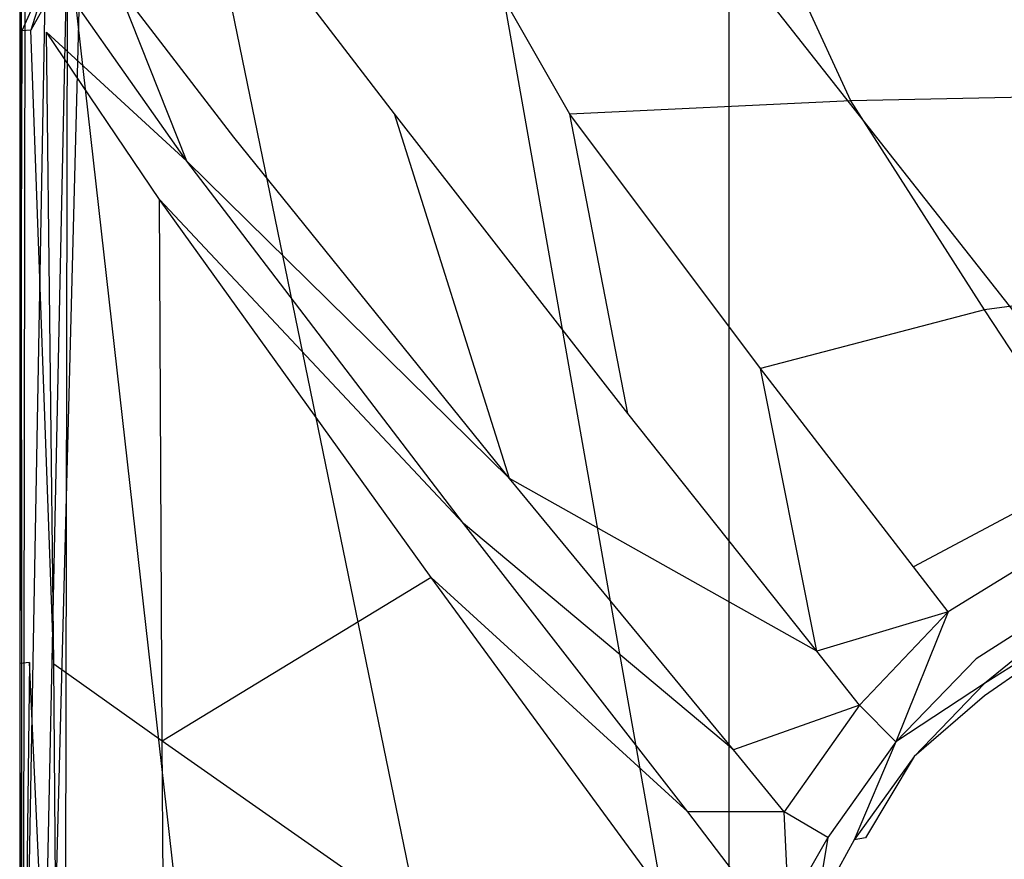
# Model space of a CAD drawing. Extents: x 0 to 0.379, y -0.457 to 0.
# Tile 10 of 18: x 0 to 0.107, y -0.142 to -0.051. Entities that reach past the tile are written whole.
import ezdxf

# ---------------------------------------------------------------- set-up
doc = ezdxf.new("R2010")
doc.units = 0
doc.layers.add('L0_DECKEL_0_N_9M80S101____REPLA', color=7, linetype='CONTINUOUS')
doc.layers.add('L1_RAHMEN_0_N_9M80S101____REPLA', color=7, linetype='CONTINUOUS')

msp = doc.modelspace()

# ---------------------------------------------------------------- linework, layer by layer
at = {"layer": 'L0_DECKEL_0_N_9M80S101____REPLA', "color": 8}
for points, invisible_edges in [([(0.000737, -0.041455, 0.045178), (0.000333, -0.044964, 0.03584), (0.000507, -0.186753, 0.030951), (0.000737, -0.041455, 0.045178)], 14), ([(0.000737, -0.041455, 0.045178), (0.000507, -0.186753, 0.030951), (0.002257, -0.186788, 0.033567), (0.000737, -0.041455, 0.045178)], 14), ([(0.002564, -0.041354, 0.047215), (0.000737, -0.041455, 0.045178), (0.002257, -0.186788, 0.033567), (0.002564, -0.041354, 0.047215)], 14), ([(0.005321, -0.041709, 0.048347), (0.002564, -0.041354, 0.047215), (0.002257, -0.186788, 0.033567), (0.005321, -0.041709, 0.048347)], 14), ([(0.005321, -0.041709, 0.048347), (0.002257, -0.186788, 0.033567), (0.005059, -0.186825, 0.035122), (0.005321, -0.041709, 0.048347)], 14), ([(0.021659, -0.186829, 0.035425), (0.005321, -0.041709, 0.048347), (0.005059, -0.186825, 0.035122), (0.021659, -0.186829, 0.035425)], 13), ([(0.005321, -0.041709, 0.048347), (0.021659, -0.186829, 0.035425), (0.021785, -0.043618, 0.048471), (0.005321, -0.041709, 0.048347)], 14), ([(0.051192, -0.186837, 0.035953), (0.021785, -0.043618, 0.048471), (0.021659, -0.186829, 0.035425), (0.051192, -0.186837, 0.035953)], 14), ([(0.051579, -0.043739, 0.049201), (0.021785, -0.043618, 0.048471), (0.051192, -0.186837, 0.035953), (0.051579, -0.043739, 0.049201)], 14), ([(0.006711, -0.044541, 0.03584), (0.003019, -0.187536, 0.026429), (0.002966, -0.045551, 0.035872), (0.006711, -0.044541, 0.03584)], 14), ([(0.006779, -0.188645, 0.02701), (0.003019, -0.187536, 0.026429), (0.006711, -0.044541, 0.03584), (0.006779, -0.188645, 0.02701)], 14), ([(0.076863, -0.186841, 0.036292), (0.051579, -0.043739, 0.049201), (0.051192, -0.186837, 0.035953), (0.076863, -0.186841, 0.036292)], 14), ([(0.076863, -0.186841, 0.036292), (0.076834, -0.043842, 0.04982), (0.051579, -0.043739, 0.049201), (0.076863, -0.186841, 0.036292)], 14), ([(0.189392, -0.186845, 0.037029), (0.189343, -0.044023, 0.050981), (0.076834, -0.043842, 0.04982), (0.189392, -0.186845, 0.037029)], 14), ([(0.189392, -0.186845, 0.037029), (0.076834, -0.043842, 0.04982), (0.076863, -0.186841, 0.036292), (0.189392, -0.186845, 0.037029)], 14), ([(0.002966, -0.045551, 0.035872), (0.000405, -0.186756, 0.02701), (0.000333, -0.044964, 0.03584), (0.002966, -0.045551, 0.035872)], 14), ([(0.000333, -0.044964, 0.03584), (0.000405, -0.186756, 0.02701), (0.000507, -0.186753, 0.030951), (0.000333, -0.044964, 0.03584)], 14), ([(0.003019, -0.187536, 0.026429), (0.000405, -0.186756, 0.02701), (0.002966, -0.045551, 0.035872), (0.003019, -0.187536, 0.026429)], 14)]:
    msp.add_3dface(points, dxfattribs=dict(at, invisible_edges=invisible_edges))
at = {"layer": 'L1_RAHMEN_0_N_9M80S101____REPLA', "color": 8}
for points, invisible_edges in [([(0.003556, -0.045527, 0.030886), (0.000204, -0.050277, 0.023243), (0.000416, -0.052584, 0.028921), (0.003556, -0.045527, 0.030886)], 14), ([(0.003556, -0.045527, 0.030886), (0.000416, -0.052584, 0.028921), (0.001391, -0.052512, 0.031063), (0.003556, -0.045527, 0.030886)], 14), ([(0.003556, -0.045527, 0.030886), (0.001391, -0.052512, 0.031063), (0.004399, -0.047142, 0.033024), (0.003556, -0.045527, 0.030886)], 14), ([(0.116041, -0.045666, 0.040743), (0.083823, -0.046746, 0.040537), (0.089993, -0.060149, 0.037293), (0.116041, -0.045666, 0.040743)], 14), ([(0.120172, -0.059535, 0.036995), (0.116041, -0.045666, 0.040743), (0.089993, -0.060149, 0.037293), (0.120172, -0.059535, 0.036995)], 14), ([(0.050811, -0.046169, 0.040618), (0.029862, -0.047469, 0.039151), (0.040682, -0.06156, 0.036802), (0.050811, -0.046169, 0.040618)], 14), ([(0.059628, -0.061615, 0.037086), (0.050811, -0.046169, 0.040618), (0.040682, -0.06156, 0.036802), (0.059628, -0.061615, 0.037086)], 14), ([(0.083823, -0.046746, 0.040537), (0.050811, -0.046169, 0.040618), (0.059628, -0.061615, 0.037086), (0.083823, -0.046746, 0.040537)], 14), ([(0.089993, -0.060149, 0.037293), (0.083823, -0.046746, 0.040537), (0.059628, -0.061615, 0.037086), (0.089993, -0.060149, 0.037293)], 14), ([(0.004399, -0.047142, 0.033024), (0.001391, -0.052512, 0.031063), (0.003073, -0.052749, 0.032184), (0.004399, -0.047142, 0.033024)], 14), ([(0.006059, -0.049385, 0.033701), (0.004399, -0.047142, 0.033024), (0.003073, -0.052749, 0.032184), (0.006059, -0.049385, 0.033701)], 14), ([(0.018235, -0.066678, 0.033914), (0.010711, -0.047663, 0.035378), (0.006059, -0.049385, 0.033701), (0.018235, -0.066678, 0.033914)], 14), ([(0.029862, -0.047469, 0.039151), (0.010711, -0.047663, 0.035378), (0.023306, -0.064089, 0.035067), (0.029862, -0.047469, 0.039151)], 14), ([(0.023306, -0.064089, 0.035067), (0.010711, -0.047663, 0.035378), (0.018235, -0.066678, 0.033914), (0.023306, -0.064089, 0.035067)], 14), ([(0.040682, -0.06156, 0.036802), (0.029862, -0.047469, 0.039151), (0.023306, -0.064089, 0.035067), (0.040682, -0.06156, 0.036802)], 14), ([(0.018235, -0.066678, 0.033914), (0.006059, -0.049385, 0.033701), (0.003073, -0.052749, 0.032184), (0.018235, -0.066678, 0.033914)], 14), ([(0.000204, -0.050277, 0.023243), (0.000176, -0.119856, 0.017063), (0.000416, -0.052584, 0.028921), (0.000204, -0.050277, 0.023243)], 14), ([(0.000416, -0.052584, 0.028921), (0.000176, -0.119856, 0.017063), (0.000202, -0.120961, 0.021065), (0.000416, -0.052584, 0.028921)], 14), ([(0.000416, -0.052584, 0.028921), (0.000202, -0.120961, 0.021065), (0.001229, -0.120871, 0.024062), (0.000416, -0.052584, 0.028921)], 14), ([(0.001391, -0.052512, 0.031063), (0.000416, -0.052584, 0.028921), (0.001229, -0.120871, 0.024062), (0.001391, -0.052512, 0.031063)], 14), ([(0.003874, -0.12105, 0.025382), (0.001391, -0.052512, 0.031063), (0.001229, -0.120871, 0.024062), (0.003874, -0.12105, 0.025382)], 14), ([(0.003874, -0.12105, 0.025382), (0.003073, -0.052749, 0.032184), (0.001391, -0.052512, 0.031063), (0.003874, -0.12105, 0.025382)], 14), ([(0.015267, -0.070823, 0.032648), (0.003073, -0.052749, 0.032184), (0.003874, -0.12105, 0.025382), (0.015267, -0.070823, 0.032648)], 14), ([(0.018235, -0.066678, 0.033914), (0.003073, -0.052749, 0.032184), (0.015267, -0.070823, 0.032648), (0.018235, -0.066678, 0.033914)], 14), ([(0.120172, -0.059535, 0.036995), (0.089993, -0.060149, 0.037293), (0.10445, -0.082767, 0.030476), (0.120172, -0.059535, 0.036995)], 14), ([(0.12985, -0.079339, 0.029848), (0.120172, -0.059535, 0.036995), (0.10445, -0.082767, 0.030476), (0.12985, -0.079339, 0.029848)], 14), ([(0.089993, -0.060149, 0.037293), (0.059628, -0.061615, 0.037086), (0.080246, -0.089079, 0.030636), (0.089993, -0.060149, 0.037293)], 14), ([(0.10445, -0.082767, 0.030476), (0.089993, -0.060149, 0.037293), (0.080246, -0.089079, 0.030636), (0.10445, -0.082767, 0.030476)], 14), ([(0.053125, -0.101, 0.029476), (0.040682, -0.06156, 0.036802), (0.023306, -0.064089, 0.035067), (0.053125, -0.101, 0.029476)], 14), ([(0.065901, -0.093954, 0.03038), (0.059628, -0.061615, 0.037086), (0.040682, -0.06156, 0.036802), (0.065901, -0.093954, 0.03038)], 14), ([(0.065901, -0.093954, 0.03038), (0.040682, -0.06156, 0.036802), (0.053125, -0.101, 0.029476), (0.065901, -0.093954, 0.03038)], 14), ([(0.080246, -0.089079, 0.030636), (0.059628, -0.061615, 0.037086), (0.065901, -0.093954, 0.03038), (0.080246, -0.089079, 0.030636)], 14), ([(0.053125, -0.101, 0.029476), (0.023306, -0.064089, 0.035067), (0.018235, -0.066678, 0.033914), (0.053125, -0.101, 0.029476)], 14), ([(0.048152, -0.105852, 0.028842), (0.018235, -0.066678, 0.033914), (0.015267, -0.070823, 0.032648), (0.048152, -0.105852, 0.028842)], 14), ([(0.053125, -0.101, 0.029476), (0.018235, -0.066678, 0.033914), (0.048152, -0.105852, 0.028842), (0.053125, -0.101, 0.029476)], 14), ([(0.01558, -0.129384, 0.025369), (0.015267, -0.070823, 0.032648), (0.003874, -0.12105, 0.025382), (0.01558, -0.129384, 0.025369)], 14), ([(0.044625, -0.111686, 0.028068), (0.015267, -0.070823, 0.032648), (0.01558, -0.129384, 0.025369), (0.044625, -0.111686, 0.028068)], 14), ([(0.048152, -0.105852, 0.028842), (0.015267, -0.070823, 0.032648), (0.044625, -0.111686, 0.028068), (0.048152, -0.105852, 0.028842)], 14), ([(0.12985, -0.079339, 0.029848), (0.10445, -0.082767, 0.030476), (0.115957, -0.100316, 0.022399), (0.12985, -0.079339, 0.029848)], 14), ([(0.10445, -0.082767, 0.030476), (0.080246, -0.089079, 0.030636), (0.096768, -0.11054, 0.022261), (0.10445, -0.082767, 0.030476)], 14), ([(0.115957, -0.100316, 0.022399), (0.10445, -0.082767, 0.030476), (0.096768, -0.11054, 0.022261), (0.115957, -0.100316, 0.022399)], 14), ([(0.086327, -0.119646, 0.022023), (0.080246, -0.089079, 0.030636), (0.065901, -0.093954, 0.03038), (0.086327, -0.119646, 0.022023)], 14), ([(0.096768, -0.11054, 0.022261), (0.080246, -0.089079, 0.030636), (0.086327, -0.119646, 0.022023), (0.096768, -0.11054, 0.022261)], 14), ([(0.086327, -0.119646, 0.022023), (0.065901, -0.093954, 0.03038), (0.053125, -0.101, 0.029476), (0.086327, -0.119646, 0.022023)], 14), ([(0.077323, -0.130312, 0.021652), (0.053125, -0.101, 0.029476), (0.048152, -0.105852, 0.028842), (0.077323, -0.130312, 0.021652)], 14), ([(0.086327, -0.119646, 0.022023), (0.053125, -0.101, 0.029476), (0.077323, -0.130312, 0.021652), (0.086327, -0.119646, 0.022023)], 14), ([(0.115957, -0.100316, 0.022399), (0.096768, -0.11054, 0.022261), (0.100508, -0.115379, 0.019694), (0.115957, -0.100316, 0.022399)], 14), ([(0.118574, -0.104254, 0.020077), (0.115957, -0.100316, 0.022399), (0.100508, -0.115379, 0.019694), (0.118574, -0.104254, 0.020077)], 14), ([(0.118574, -0.104254, 0.020077), (0.100508, -0.115379, 0.019694), (0.103529, -0.120456, 0.014659), (0.118574, -0.104254, 0.020077)], 14), ([(0.12221, -0.108619, 0.014702), (0.118574, -0.104254, 0.020077), (0.103529, -0.120456, 0.014659), (0.12221, -0.108619, 0.014702)], 14), ([(0.072372, -0.13702, 0.021446), (0.048152, -0.105852, 0.028842), (0.044625, -0.111686, 0.028068), (0.072372, -0.13702, 0.021446)], 14), ([(0.077323, -0.130312, 0.021652), (0.048152, -0.105852, 0.028842), (0.072372, -0.13702, 0.021446), (0.077323, -0.130312, 0.021652)], 14), ([(0.12221, -0.108619, 0.014702), (0.103529, -0.120456, 0.014659), (0.104429, -0.123149, 0.006932), (0.12221, -0.108619, 0.014702)], 14), ([(0.12221, -0.108619, 0.014702), (0.104429, -0.123149, 0.006932), (0.124767, -0.110277, 0.007017), (0.12221, -0.108619, 0.014702)], 14), ([(0.100508, -0.115379, 0.019694), (0.096768, -0.11054, 0.022261), (0.086327, -0.119646, 0.022023), (0.100508, -0.115379, 0.019694)], 14), ([(0.124767, -0.110277, 0.007017), (0.104429, -0.123149, 0.006932), (0.104457, -0.124477), (0.124767, -0.110277, 0.007017)], 14), ([(0.124767, -0.110277, 0.007017), (0.104457, -0.124477), (0.126627, -0.110896), (0.124767, -0.110277, 0.007017)], 14), ([(0.044625, -0.111686, 0.028068), (0.01558, -0.129384, 0.025369), (0.043018, -0.148577, 0.023808), (0.044625, -0.111686, 0.028068)], 14), ([(0.068639, -0.144443, 0.021343), (0.044625, -0.111686, 0.028068), (0.043018, -0.148577, 0.023808), (0.068639, -0.144443, 0.021343)], 14), ([(0.072372, -0.13702, 0.021446), (0.044625, -0.111686, 0.028068), (0.068639, -0.144443, 0.021343), (0.072372, -0.13702, 0.021446)], 14), ([(0.100508, -0.115379, 0.019694), (0.086327, -0.119646, 0.022023), (0.090939, -0.125463, 0.01923), (0.100508, -0.115379, 0.019694)], 14), ([(0.094862, -0.129435, 0.014344), (0.100508, -0.115379, 0.019694), (0.090939, -0.125463, 0.01923), (0.094862, -0.129435, 0.014344)], 13), ([(0.100508, -0.115379, 0.019694), (0.094862, -0.129435, 0.014344), (0.103529, -0.120456, 0.014659), (0.100508, -0.115379, 0.019694)], 14), ([(0.000176, -0.119856, 0.017063), (0.000261, -0.189425, 0.015017), (0.000202, -0.120961, 0.021065), (0.000176, -0.119856, 0.017063)], 14), ([(0.090939, -0.125463, 0.01923), (0.086327, -0.119646, 0.022023), (0.077323, -0.130312, 0.021652), (0.090939, -0.125463, 0.01923)], 14), ([(0.001229, -0.120871, 0.024062), (0.000202, -0.120961, 0.021065), (0.000445, -0.189436, 0.019453), (0.001229, -0.120871, 0.024062)], 14), ([(0.000202, -0.120961, 0.021065), (0.000261, -0.189425, 0.015017), (0.000445, -0.189436, 0.019453), (0.000202, -0.120961, 0.021065)], 14), ([(0.001229, -0.120871, 0.024062), (0.000445, -0.189436, 0.019453), (0.001759, -0.189602, 0.021985), (0.001229, -0.120871, 0.024062)], 14), ([(0.00437, -0.189627, 0.022997), (0.003874, -0.12105, 0.025382), (0.001229, -0.120871, 0.024062), (0.00437, -0.189627, 0.022997)], 14), ([(0.00437, -0.189627, 0.022997), (0.001229, -0.120871, 0.024062), (0.001759, -0.189602, 0.021985), (0.00437, -0.189627, 0.022997)], 14), ([(0.01558, -0.129384, 0.025369), (0.003874, -0.12105, 0.025382), (0.00437, -0.189627, 0.022997), (0.01558, -0.129384, 0.025369)], 14), ([(0.103529, -0.120456, 0.014659), (0.094862, -0.129435, 0.014344), (0.104429, -0.123149, 0.006932), (0.103529, -0.120456, 0.014659)], 14), ([(0.104429, -0.123149, 0.006932), (0.094862, -0.129435, 0.014344), (0.096842, -0.131031, 0.006796), (0.104429, -0.123149, 0.006932)], 14), ([(0.104429, -0.123149, 0.006932), (0.096842, -0.131031, 0.006796), (0.104457, -0.124477), (0.104429, -0.123149, 0.006932)], 14), ([(0.104457, -0.124477), (0.096842, -0.131031, 0.006796), (0.097409, -0.131544), (0.104457, -0.124477)], 14), ([(0.090939, -0.125463, 0.01923), (0.077323, -0.130312, 0.021652), (0.082775, -0.137002, 0.018825), (0.090939, -0.125463, 0.01923)], 14), ([(0.090939, -0.125463, 0.01923), (0.082775, -0.137002, 0.018825), (0.087492, -0.1398, 0.014143), (0.090939, -0.125463, 0.01923)], 14), ([(0.094862, -0.129435, 0.014344), (0.090939, -0.125463, 0.01923), (0.087492, -0.1398, 0.014143), (0.094862, -0.129435, 0.014344)], 14), ([(0.015971, -0.187975, 0.023002), (0.01558, -0.129384, 0.025369), (0.00437, -0.189627, 0.022997), (0.015971, -0.187975, 0.023002)], 14), ([(0.043018, -0.148577, 0.023808), (0.01558, -0.129384, 0.025369), (0.015971, -0.187975, 0.023002), (0.043018, -0.148577, 0.023808)], 14), ([(0.094862, -0.129435, 0.014344), (0.087492, -0.1398, 0.014143), (0.09035, -0.140032, 0.006641), (0.094862, -0.129435, 0.014344)], 14), ([(0.094862, -0.129435, 0.014344), (0.09035, -0.140032, 0.006641), (0.096842, -0.131031, 0.006796), (0.094862, -0.129435, 0.014344)], 14), ([(0.082775, -0.137002, 0.018825), (0.077323, -0.130312, 0.021652), (0.072372, -0.13702, 0.021446), (0.082775, -0.137002, 0.018825)], 14), ([(0.096842, -0.131031, 0.006796), (0.09035, -0.140032, 0.006641), (0.091577, -0.139803), (0.096842, -0.131031, 0.006796)], 14), ([(0.096842, -0.131031, 0.006796), (0.091577, -0.139803), (0.097409, -0.131544), (0.096842, -0.131031, 0.006796)], 14), ([(0.077904, -0.144247, 0.019056), (0.072372, -0.13702, 0.021446), (0.068639, -0.144443, 0.021343), (0.077904, -0.144247, 0.019056)], 14), ([(0.082775, -0.137002, 0.018825), (0.072372, -0.13702, 0.021446), (0.077904, -0.144247, 0.019056), (0.082775, -0.137002, 0.018825)], 14), ([(0.08329, -0.147185, 0.014556), (0.082775, -0.137002, 0.018825), (0.077904, -0.144247, 0.019056), (0.08329, -0.147185, 0.014556)], 14), ([(0.087492, -0.1398, 0.014143), (0.082775, -0.137002, 0.018825), (0.08329, -0.147185, 0.014556), (0.087492, -0.1398, 0.014143)], 14), ([(0.087492, -0.1398, 0.014143), (0.08329, -0.147185, 0.014556), (0.086259, -0.147505, 0.006782), (0.087492, -0.1398, 0.014143)], 14), ([(0.087492, -0.1398, 0.014143), (0.086259, -0.147505, 0.006782), (0.09035, -0.140032, 0.006641), (0.087492, -0.1398, 0.014143)], 14), ([(0.09035, -0.140032, 0.006641), (0.086259, -0.147505, 0.006782), (0.087038, -0.147548), (0.09035, -0.140032, 0.006641)], 14), ([(0.091577, -0.139803), (0.09035, -0.140032, 0.006641), (0.087038, -0.147548), (0.091577, -0.139803)], 14)]:
    msp.add_3dface(points, dxfattribs=dict(at, invisible_edges=invisible_edges))

doc.saveas('drawing.dxf')
